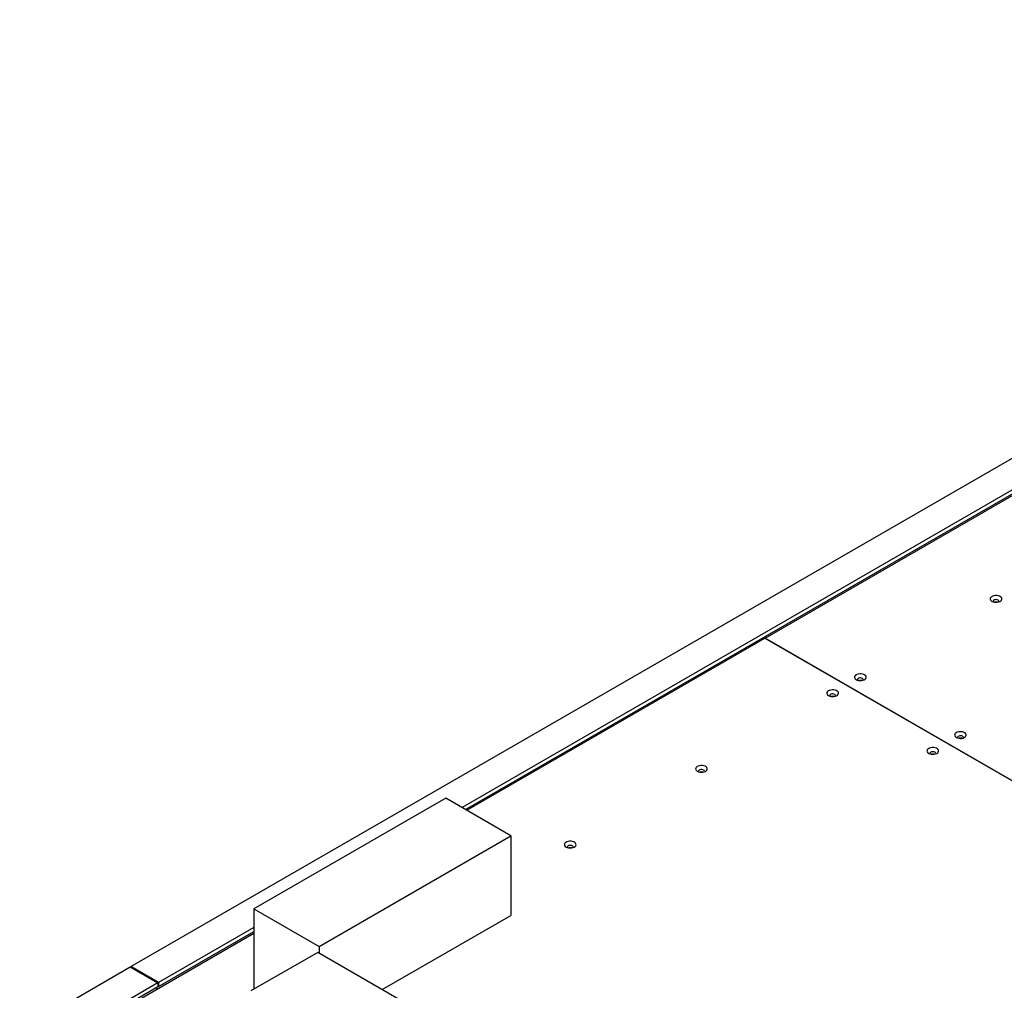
# Model space of a CAD drawing. Header units: millimetres. Extents: x 0 to 841, y 0 to 594.
# Tile 64 of 111: x 629 to 648, y 333 to 351. Entities that reach past the tile are written whole.
import ezdxf

# ---------------------------------------------------------------- set-up
doc = ezdxf.new("R2010")
doc.units = ezdxf.units.MM
doc.layers.add('TRAIT-FORT', color=4, linetype='Continuous', lineweight=25)

msp = doc.modelspace()

# ---------------------------------------------------------------- linework, layer by layer
at = {"layer": 'TRAIT-FORT', "color": 4, "linetype": 'Continuous', "lineweight": 25}
for p, q in [((631.254, 333.008), (661.795, 350.639)), ((658.351, 348.057), (637.417, 335.972)), ((637.481, 335.935), (658.351, 347.983)), ((643.058, 339.125), (656.195, 346.708)), ((637.507, 335.92), (643.055, 339.123)), ((643.055, 339.123), (652.594, 333.617)), ((652.597, 333.618), (643.058, 339.125)), ((643.058, 339.122), (643.058, 339.125)), ((637.113, 336.147), (633.542, 334.085)), ((638.328, 335.446), (637.113, 336.147)), ((634.756, 333.384), (638.328, 335.446)), ((638.328, 335.446), (638.328, 333.962)), ((633.542, 334.085), (633.542, 332.601)), ((633.542, 334.085), (634.756, 333.384)), ((635.933, 332.579), (638.328, 333.962)), ((633.541, 333.735), (631.769, 332.711)), ((630.393, 331.813), (633.541, 333.631)), ((631.769, 332.637), (633.541, 333.661)), ((634.756, 333.384), (634.756, 333.259)), ((634.731, 333.273), (633.486, 332.554)), ((638.955, 330.834), (634.731, 333.273)), ((629.185, 331.813), (631.242, 333.001)), ((631.242, 333.001), (631.756, 332.704)), ((631.769, 332.711), (631.254, 333.008)), ((631.254, 333.008), (631.254, 332.994)), ((631.756, 332.704), (630.213, 331.813)), ((631.756, 332.63), (630.277, 331.776)), ((631.756, 332.704), (631.756, 332.63)), ((631.756, 332.644), (631.769, 332.637)), ((631.769, 332.711), (631.769, 332.637)), ((633.542, 332.601), (633.554, 332.594))]:
    msp.add_line(p, q, dxfattribs=at)
at = {"layer": 'TRAIT-FORT', "color": 4, "linetype": 'Continuous', "lineweight": 25, "flags": 128}
for points in [[(647.278, 339.809), (647.3, 339.8), (647.325, 339.793), (647.352, 339.791), (647.379, 339.792), (647.405, 339.798), (647.427, 339.807), (647.445, 339.818), (647.458, 339.833), (647.464, 339.848), (647.463, 339.864), (647.455, 339.879), (647.441, 339.892), (647.422, 339.904), (647.399, 339.912), (647.372, 339.916), (647.345, 339.917), (647.318, 339.913), (647.294, 339.906), (647.273, 339.895), (647.258, 339.882), (647.249, 339.868), (647.246, 339.852), (647.25, 339.836), (647.261, 339.822), (647.278, 339.809)], [(647.406, 339.798), (647.408, 339.801), (647.41, 339.812), (647.405, 339.823), (647.394, 339.832), (647.378, 339.838), (647.36, 339.841), (647.341, 339.84), (647.324, 339.835), (647.31, 339.827), (647.302, 339.817), (647.301, 339.807), (647.304, 339.798)], [(644.752, 338.351), (644.774, 338.342), (644.799, 338.335), (644.826, 338.333), (644.853, 338.334), (644.879, 338.34), (644.902, 338.349), (644.92, 338.36), (644.932, 338.375), (644.938, 338.39), (644.937, 338.406), (644.93, 338.421), (644.916, 338.434), (644.896, 338.446), (644.873, 338.454), (644.847, 338.458), (644.819, 338.459), (644.793, 338.455), (644.768, 338.448), (644.748, 338.438), (644.732, 338.425), (644.723, 338.41), (644.721, 338.394), (644.725, 338.378), (644.736, 338.364), (644.752, 338.351)], [(644.881, 338.34), (644.882, 338.343), (644.884, 338.354), (644.879, 338.365), (644.868, 338.374), (644.853, 338.38), (644.834, 338.383), (644.816, 338.382), (644.798, 338.377), (644.785, 338.369), (644.777, 338.359), (644.775, 338.349), (644.779, 338.34)], [(644.238, 338.055), (644.26, 338.045), (644.285, 338.039), (644.312, 338.036), (644.339, 338.038), (644.365, 338.043), (644.388, 338.052), (644.406, 338.064), (644.418, 338.078), (644.424, 338.093), (644.423, 338.109), (644.415, 338.124), (644.402, 338.138), (644.382, 338.149), (644.359, 338.157), (644.332, 338.161), (644.305, 338.162), (644.278, 338.158), (644.254, 338.151), (644.234, 338.141), (644.218, 338.128), (644.209, 338.113), (644.206, 338.097), (644.211, 338.081), (644.221, 338.067), (644.238, 338.055)], [(644.366, 338.043), (644.368, 338.046), (644.37, 338.057), (644.365, 338.068), (644.354, 338.077), (644.338, 338.083), (644.32, 338.086), (644.301, 338.085), (644.284, 338.08), (644.271, 338.073), (644.263, 338.063), (644.261, 338.052), (644.264, 338.043)], [(646.617, 337.275), (646.638, 337.265), (646.663, 337.259), (646.69, 337.257), (646.718, 337.258), (646.743, 337.264), (646.766, 337.273), (646.784, 337.284), (646.796, 337.298), (646.802, 337.314), (646.801, 337.33), (646.794, 337.345), (646.78, 337.358), (646.761, 337.369), (646.737, 337.378), (646.711, 337.382), (646.683, 337.382), (646.657, 337.379), (646.632, 337.372), (646.612, 337.361), (646.597, 337.348), (646.587, 337.333), (646.585, 337.318), (646.589, 337.302), (646.6, 337.288), (646.617, 337.275)], [(646.745, 337.264), (646.746, 337.267), (646.748, 337.278), (646.743, 337.288), (646.732, 337.297), (646.717, 337.304), (646.699, 337.307), (646.68, 337.306), (646.662, 337.301), (646.649, 337.293), (646.641, 337.283), (646.64, 337.272), (646.643, 337.264)], [(646.102, 336.978), (646.124, 336.969), (646.149, 336.962), (646.176, 336.96), (646.203, 336.961), (646.229, 336.967), (646.252, 336.976), (646.27, 336.987), (646.282, 337.001), (646.288, 337.017), (646.287, 337.033), (646.28, 337.048), (646.266, 337.061), (646.246, 337.073), (646.223, 337.081), (646.197, 337.085), (646.169, 337.086), (646.143, 337.082), (646.118, 337.075), (646.098, 337.064), (646.082, 337.051), (646.073, 337.037), (646.071, 337.021), (646.075, 337.005), (646.086, 336.991), (646.102, 336.978)], [(646.231, 336.967), (646.232, 336.97), (646.234, 336.981), (646.229, 336.992), (646.218, 337.001), (646.203, 337.007), (646.184, 337.01), (646.165, 337.009), (646.148, 337.004), (646.135, 336.996), (646.127, 336.986), (646.125, 336.976), (646.129, 336.967)], [(641.796, 336.645), (641.817, 336.635), (641.843, 336.629), (641.869, 336.626), (641.897, 336.628), (641.923, 336.633), (641.945, 336.642), (641.963, 336.654), (641.976, 336.668), (641.982, 336.683), (641.981, 336.699), (641.973, 336.714), (641.959, 336.728), (641.94, 336.739), (641.916, 336.747), (641.89, 336.751), (641.863, 336.752), (641.836, 336.748), (641.812, 336.741), (641.791, 336.731), (641.776, 336.718), (641.766, 336.703), (641.764, 336.687), (641.768, 336.672), (641.779, 336.657), (641.796, 336.645)], [(641.924, 336.634), (641.926, 336.636), (641.927, 336.647), (641.923, 336.658), (641.912, 336.667), (641.896, 336.673), (641.878, 336.676), (641.859, 336.675), (641.842, 336.67), (641.828, 336.663), (641.82, 336.653), (641.819, 336.642), (641.822, 336.633)], [(639.354, 335.235), (639.375, 335.225), (639.4, 335.219), (639.427, 335.216), (639.454, 335.218), (639.48, 335.223), (639.503, 335.232), (639.521, 335.244), (639.533, 335.258), (639.539, 335.273), (639.538, 335.289), (639.531, 335.304), (639.517, 335.318), (639.498, 335.329), (639.474, 335.337), (639.448, 335.341), (639.42, 335.342), (639.394, 335.338), (639.369, 335.331), (639.349, 335.321), (639.333, 335.308), (639.324, 335.293), (639.322, 335.277), (639.326, 335.262), (639.337, 335.247), (639.354, 335.235)], [(639.482, 335.224), (639.484, 335.226), (639.485, 335.237), (639.48, 335.248), (639.469, 335.257), (639.454, 335.263), (639.436, 335.266), (639.417, 335.265), (639.4, 335.26), (639.386, 335.253), (639.378, 335.243), (639.376, 335.232), (639.38, 335.224)], [(631.745, 332.594), (631.743, 332.598), (631.733, 332.617), (631.733, 332.617)], [(631.745, 332.594), (631.743, 332.598), (631.733, 332.617), (631.733, 332.617)]]:
    msp.add_lwpolyline(points, dxfattribs=at)
at = {"layer": 'TRAIT-FORT', "color": 4, "linetype": 'Continuous', "lineweight": 25}
for centre, radius, start, end in [((647.355, 339.706), 0.0905, 73.5938, 106.2788), ((644.83, 338.244), 0.0942, 74.2943, 105.7057), ((644.315, 337.951), 0.0906, 73.6477, 106.3523), ((646.694, 337.168), 0.0942, 74.2943, 105.7057), ((646.18, 336.875), 0.0906, 73.6477, 106.3523), ((641.873, 336.541), 0.0905, 73.5938, 106.2788), ((639.431, 335.132), 0.0901, 73.5505, 106.4495)]:
    msp.add_arc(centre, radius, start, end, dxfattribs=at)

doc.saveas('drawing.dxf')
